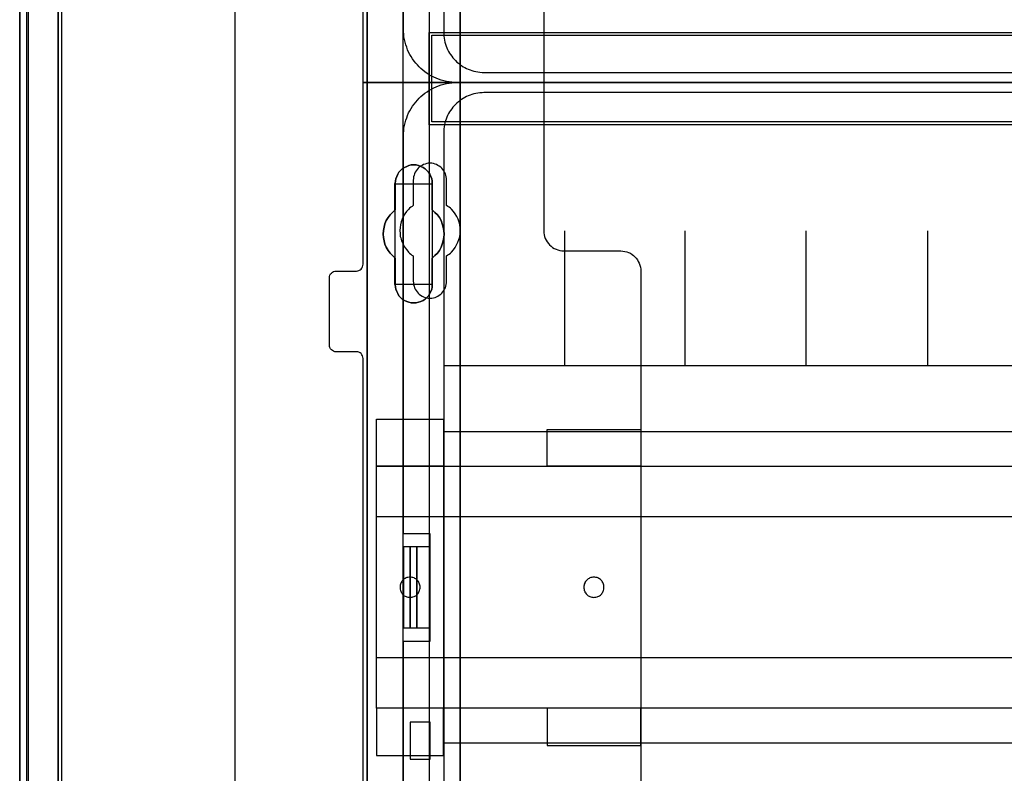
# Model space of a CAD drawing. Extents: x -543332 to -323966, y -9028 to 137422.
# Tile 35 of 250: x -450239 to -448777, y 22067 to 23186. Entities that reach past the tile are written whole.
import ezdxf

# ---------------------------------------------------------------- set-up
doc = ezdxf.new("R2010")
doc.units = 0
doc.header["$MEASUREMENT"] = 0
doc.layers.get('0').update_dxf_attribs({"color": 8})
for name, color, linetype in [('30', 7, 'Continuous'), ('5', 7, 'Continuous'), ('50', 7, 'Continuous')]:
    doc.layers.add(name, color=color, linetype=linetype)

# ---------------------------------------------------------------- blocks, each defined once
blk = doc.blocks.new('*U1079')
at = {"layer": '5', "color": 7}
for points in [[(0, -20.806875), (0, -801.193125)], [(4.692335, -801.191648), (4.692335, -20.805704)], [(4.692335, -20.805704), (4.692335, -801.191648)], [(64.443293, -420.09206), (64.443293, -743.189759), (64.443293, -748.275889), (63.8246, -748.275889), (51.244508, -748.275889), (50.625815, -748.275889), (50.625815, -743.189759), (50.625815, -673.216939), (50.625815, -648.762415), (50.625815, -523.253164)], [(50.626846, -523.251991), (50.626846, -648.761896), (50.626846, -673.216548), (50.626846, -743.189733), (50.626846, -748.275889), (51.245527, -748.275889), (63.825368, -748.275889), (64.444049, -748.275889), (64.444049, -743.189733), (64.444049, -420.09035)]]:
    blk.add_lwpolyline(points, dxfattribs=at)
at = {"layer": '5', "color": 59}
for points in [[(4.692335, -12.740183), (4.692335, -801.190946), (4.692335, -12.740183)], [(-1, -20.806406), (-1, -801.190946), (-1, -20.806406)]]:
    blk.add_lwpolyline(points, close=True, dxfattribs=at)
at = {"layer": '5', "color": 7}
for points in [[(64.441398, -743.18882), (64.441398, -420.092375), (64.441398, -743.18882)], [(50.626846, -523.253168), (50.626846, -648.764229), (50.626846, -523.253168)], [(56.14293, -598.10492), (56.503953, -597.95077), (56.813401, -597.848004), (57.174424, -597.745238), (57.535447, -597.745238), (57.89647, -597.745238), (58.257493, -597.848004), (58.566941, -597.95077), (58.927964, -598.10492), (59.237413, -598.310452), (59.495286, -598.567368), (59.701585, -598.824284), (59.907884, -599.132582), (60.062608, -599.440881), (60.217332, -599.800563), (60.268907, -600.108862), (60.268907, -600.519927), (60.268907, -604.425045), (60.681505, -604.784727), (61.042528, -605.144409), (61.351976, -605.555474), (61.60985, -606.017922), (61.764574, -606.48037), (61.919298, -606.994202), (62.022447, -607.45665), (62.074022, -608.021864), (62.022447, -608.535696), (61.919298, -608.998144), (61.764574, -609.511975), (61.60985, -609.974423), (61.351976, -610.436872), (61.042528, -610.847937), (60.681505, -611.207619), (60.268907, -611.567301), (60.268907, -615.523802), (60.268907, -615.883484), (60.217332, -616.191783), (60.062608, -616.551464), (59.907884, -616.859763), (59.701585, -617.168062), (59.495286, -617.424978), (59.237413, -617.681893), (58.927964, -617.887426), (58.566941, -618.041575), (58.257493, -618.144342), (57.89647, -618.247108), (57.535447, -618.247108), (57.174424, -618.247108), (56.813401, -618.144342), (56.503953, -618.041575), (56.14293, -617.887426), (55.833482, -617.681893), (55.575608, -617.424978), (55.317735, -617.168062), (55.163011, -616.859763), (55.008286, -616.551464), (54.853562, -616.191783), (54.801988, -615.883484), (54.750413, -615.523802), (54.750413, -611.567301), (54.38939, -611.207619), (54.028367, -610.847937), (53.718919, -610.436872), (53.461045, -609.974423), (53.254746, -609.511975), (53.151597, -608.998144), (53.048447, -608.535696), (52.996873, -608.021864), (53.048447, -607.45665), (53.151597, -606.994202), (53.254746, -606.48037), (53.461045, -606.017922), (53.718919, -605.555474), (54.028367, -605.144409), (54.38939, -604.784727), (54.750413, -604.425045), (54.750413, -600.519927), (54.801988, -600.108862), (54.853562, -599.800563), (55.008286, -599.440881), (55.163011, -599.132582), (55.317735, -598.824284), (55.575608, -598.567368), (55.833482, -598.310452), (56.14293, -598.10492)], [(56.14293, -598.10492), (55.833482, -598.310452), (55.575608, -598.567368), (55.317735, -598.824284), (55.163011, -599.132582), (55.008286, -599.440881), (54.853562, -599.800563), (54.801988, -600.108862), (54.750413, -600.519927), (54.750413, -604.425045), (54.38939, -604.784727), (54.028367, -605.144409), (53.718919, -605.555474), (53.461045, -606.017922), (53.254746, -606.48037), (53.151597, -606.994202), (53.048447, -607.45665), (52.996873, -608.021864), (53.048447, -608.535696), (53.151597, -608.998144), (53.254746, -609.511975), (53.461045, -609.974423), (53.718919, -610.436872), (54.028367, -610.847937), (54.38939, -611.207619), (54.750413, -611.567301), (54.750413, -615.523802), (54.801988, -615.883484), (54.853562, -616.191783), (55.008286, -616.551464), (55.163011, -616.859763), (55.317735, -617.168062), (55.575608, -617.424978), (55.833482, -617.681893), (56.14293, -617.887426), (56.503953, -618.041575), (56.813401, -618.144342), (57.174424, -618.247108), (57.535447, -618.247108), (57.89647, -618.247108), (58.257493, -618.144342), (58.566941, -618.041575), (58.927964, -617.887426), (59.237413, -617.681893), (59.495286, -617.424978), (59.701585, -617.168062), (59.907884, -616.859763), (60.062608, -616.551464), (60.217332, -616.191783), (60.268907, -615.883484), (60.268907, -615.523802), (60.268907, -611.567301), (60.681505, -611.207619), (61.042528, -610.847937), (61.351976, -610.436872), (61.60985, -609.974423), (61.764574, -609.511975), (61.919298, -608.998144), (62.022447, -608.535696), (62.074022, -608.021864), (62.022447, -607.45665), (61.919298, -606.994202), (61.764574, -606.48037), (61.60985, -606.017922), (61.351976, -605.555474), (61.042528, -605.144409), (60.681505, -604.784727), (60.268907, -604.425045), (60.268907, -600.519927), (60.268907, -600.108862), (60.217332, -599.800563), (60.062608, -599.440881), (59.907884, -599.132582), (59.701585, -598.824284), (59.495286, -598.567368), (59.237413, -598.310452), (58.927964, -598.10492), (58.566941, -597.95077), (58.257493, -597.848004), (57.89647, -597.745238), (57.535447, -597.745238), (57.174424, -597.745238), (56.813401, -597.848004), (56.503953, -597.95077), (56.14293, -598.10492)], [(56.14293, -598.10492), (55.833482, -598.310452), (55.575608, -598.567368), (55.317735, -598.824284), (55.163011, -599.132582), (55.008286, -599.440881), (54.853562, -599.800563), (54.801988, -600.108862), (54.750413, -600.519927), (54.750413, -604.425045), (54.38939, -604.784727), (54.028367, -605.144409), (53.718919, -605.555474), (53.461045, -606.017922), (53.254746, -606.48037), (53.151597, -606.994202), (53.048447, -607.45665), (52.996873, -608.021864), (53.048447, -608.535696), (53.151597, -608.998144), (53.254746, -609.511975), (53.461045, -609.974423), (53.718919, -610.436872), (54.028367, -610.847937), (54.38939, -611.207619), (54.750413, -611.567301), (54.750413, -615.523802), (54.801988, -615.883484), (54.853562, -616.191783), (55.008286, -616.551464), (55.163011, -616.859763), (55.317735, -617.168062), (55.575608, -617.424978), (55.833482, -617.681893), (56.14293, -617.887426), (56.503953, -618.041575), (56.813401, -618.144342), (57.174424, -618.247108), (57.535447, -618.247108), (57.89647, -618.247108), (58.257493, -618.144342), (58.566941, -618.041575), (58.927964, -617.887426), (59.237413, -617.681893), (59.495286, -617.424978), (59.701585, -617.168062), (59.907884, -616.859763), (60.062608, -616.551464), (60.217332, -616.191783), (60.268907, -615.883484), (60.268907, -615.523802), (60.268907, -611.567301), (60.681505, -611.207619), (61.042528, -610.847937), (61.351976, -610.436872), (61.60985, -609.974423), (61.764574, -609.511975), (61.919298, -608.998144), (62.022447, -608.535696), (62.074022, -608.021864), (62.022447, -607.45665), (61.919298, -606.994202), (61.764574, -606.48037), (61.60985, -606.017922), (61.351976, -605.555474), (61.042528, -605.144409), (60.681505, -604.784727), (60.268907, -604.425045), (60.268907, -600.519927), (60.268907, -600.108862), (60.217332, -599.800563), (60.062608, -599.440881), (59.907884, -599.132582), (59.701585, -598.824284), (59.495286, -598.567368), (59.237413, -598.310452), (58.927964, -598.10492), (58.566941, -597.95077), (58.257493, -597.848004), (57.89647, -597.745238), (57.535447, -597.745238), (57.174424, -597.745238), (56.813401, -597.848004), (56.503953, -597.95077), (56.14293, -598.10492)], [(60.268666, -600.523133), (60.268666, -600.111593), (60.217082, -599.802938), (60.062331, -599.44284), (59.90758, -599.134185), (59.701245, -598.82553), (59.49491, -598.568318), (59.236992, -598.311105), (58.927489, -598.105335), (58.566403, -597.951008), (58.256901, -597.848123), (57.895815, -597.745238), (57.534729, -597.745238), (57.173643, -597.745238), (56.812557, -597.848123), (56.503054, -597.951008), (56.141968, -598.105335), (55.832466, -598.311105), (55.574547, -598.568318), (55.316629, -598.82553), (55.161878, -599.134185), (55.007126, -599.44284), (54.852375, -599.802938), (54.800792, -600.111593), (54.749208, -600.523133), (60.268666, -600.523133)], [(54.749208, -600.520484), (54.749208, -604.426485), (54.749208, -600.520484)], [(60.266015, -604.426485), (60.266015, -600.520484), (60.266015, -604.426485)], [(54.751859, -604.423837), (54.390538, -604.783641), (54.029217, -605.143444), (53.719514, -605.554648), (53.461428, -606.017253), (53.254959, -606.479858), (53.151724, -606.993863), (53.04849, -607.456467), (52.996873, -608.021873), (53.04849, -608.535878), (53.151724, -608.998483), (53.254959, -609.512488), (53.461428, -609.975093), (53.719514, -610.437697), (54.029217, -610.848901), (54.390538, -611.208705), (54.751859, -611.568508), (54.751859, -604.423837)], [(60.266015, -611.568508), (60.679274, -611.208705), (61.040875, -610.848901), (61.350819, -610.437697), (61.609106, -609.975093), (61.764078, -609.512488), (61.91905, -608.998483), (62.022365, -608.535878), (62.074022, -608.021873), (62.022365, -607.456467), (61.91905, -606.993863), (61.764078, -606.479858), (61.609106, -606.017253), (61.350819, -605.554648), (61.040875, -605.143444), (60.679274, -604.783641), (60.266015, -604.423837), (60.266015, -611.568508)], [(54.749208, -611.56586), (54.749208, -615.522176), (54.749208, -611.56586)], [(60.266015, -615.522176), (60.266015, -611.56586), (60.266015, -615.522176)], [(54.749208, -615.522176), (54.800792, -615.882072), (54.852375, -616.190555), (55.007126, -616.550452), (55.161878, -616.858935), (55.316629, -617.167418), (55.574547, -617.424487), (55.832466, -617.681556), (56.141968, -617.887211), (56.503054, -618.041453), (56.812557, -618.14428), (57.173643, -618.247108), (57.534729, -618.247108), (57.895815, -618.247108), (58.256901, -618.14428), (58.566403, -618.041453), (58.927489, -617.887211), (59.236992, -617.681556), (59.49491, -617.424487), (59.701245, -617.167418), (59.90758, -616.858935), (60.062331, -616.550452), (60.217082, -616.190555), (60.268666, -615.882072), (60.268666, -615.522176), (54.749208, -615.522176)], [(50.626846, -648.761581), (50.626846, -673.217118), (50.626846, -648.761581)], [(50.626846, -673.21447), (50.626846, -743.18882), (50.626846, -673.21447)]]:
    blk.add_lwpolyline(points, close=True, dxfattribs=at)
at = {"layer": '50', "color": 7}
for points in [[(0.235942, -20.558787), (0.235942, -801.133213)], [(5.203985, -20.552831), (5.203985, -801.136518)], [(30.977363, -423.785117), (30.977363, -737.446126)], [(55.98194, -85.921426), (391.762235, -85.921426), (391.762235, -735.000783), (55.98194, -735.000783), (55.98194, -85.921426)], [(59.825943, -728.385739), (387.918232, -728.385739), (387.918232, -441.457538), (59.825943, -441.457538), (59.825943, -728.385739)], [(59.825943, -578.069586), (387.918232, -578.069586), (387.918232, -591.771043), (59.825943, -591.771043), (59.825943, -578.069586)]]:
    blk.add_lwpolyline(points, dxfattribs=at)
blk.add_lwpolyline([(60.239505, -578.482695), (387.507321, -578.482695), (387.507321, -591.357933), (60.239505, -591.357933), (60.239505, -578.482695)], close=True, dxfattribs=at)
blk = doc.blocks.new('*U1096')
at = {"layer": '50', "color": 7}
for points in [[(383.999821, -585.500256), (64.001505, -585.500256), (63.581505, -585.500256), (63.182504, -585.458221), (62.783504, -585.416187), (62.384503, -585.332117), (61.985503, -585.248048), (61.607503, -585.142961), (61.229502, -585.016856), (60.872502, -584.869735), (60.515502, -584.722613), (60.179501, -584.533457), (59.843501, -584.3443), (59.507501, -584.134127), (59.1925, -583.923953), (58.8985, -583.671744), (58.6045, -583.419536), (58.331499, -583.167327), (58.079499, -582.894101), (57.827499, -582.599858), (57.575499, -582.305615), (57.365498, -581.990354), (57.155498, -581.654076), (56.966498, -581.317798), (56.777498, -580.98152), (56.630498, -580.624224), (56.483498, -580.266929), (56.357497, -579.888616), (56.252497, -579.510303), (56.168497, -579.110973), (56.084497, -578.711643), (56.042497, -578.312313), (56.000497, -577.912983), (56.000497, -577.492635), (56.000497, -518.475839)], [(67.968952, -584.006707), (379.969373, -584.006707)], [(61.983887, -443.001103), (61.983887, -577.995737), (62.004887, -578.310997), (62.025887, -578.626258), (62.046887, -578.920501), (62.109888, -579.214745), (62.172889, -579.508988), (62.25689, -579.803231), (62.340891, -580.076457), (62.466892, -580.349683), (62.571893, -580.601892), (62.697894, -580.875118), (62.844896, -581.127326), (63.012898, -581.358517), (63.1809, -581.589709), (63.348902, -581.8209), (63.537904, -582.052091), (63.726906, -582.241247), (63.936908, -582.451421), (64.167911, -582.640578), (64.377913, -582.808717), (64.629916, -582.976856), (64.860918, -583.144995), (65.112921, -583.271099), (65.364924, -583.418221), (65.637927, -583.523308), (65.91093, -583.628394), (66.183933, -583.733481), (66.477936, -583.817551), (66.771939, -583.880603), (67.065942, -583.922638), (67.359946, -583.964673), (67.674949, -583.98569), (67.968952, -584.006707)]]:
    blk.add_lwpolyline(points, dxfattribs=at)
blk = doc.blocks.new('*U1097')
at = {"layer": '30', "color": 7}
blk.add_lwpolyline([(76.842584, -563.482996), (76.842584, -585.500256), (50.0136, -585.500256), (50.0136, -558.507726)], dxfattribs=at)
blk.add_lwpolyline([(76.842584, -563.482996), (76.842584, -585.500256), (50.0136, -585.500256), (50.0136, -558.507726)], dxfattribs=at)
blk = doc.blocks.new('*U1104')
at = {"layer": '50', "color": 7}
for points in [[(56.000497, -668.474215), (59.969501, -668.474215), (59.969501, -652.522025), (56.000497, -652.522025), (56.000497, -593.505229), (56.000497, -593.084881), (56.042497, -592.685551), (56.084497, -592.286221), (56.168497, -591.886891), (56.252497, -591.487561), (56.357497, -591.109248), (56.483498, -590.751952), (56.630498, -590.37364), (56.777498, -590.016344), (56.966498, -589.680066), (57.155498, -589.343788), (57.365498, -589.00751), (57.575499, -588.713267), (57.827499, -588.398006), (58.079499, -588.103763), (58.331499, -587.830537), (58.6045, -587.578328), (58.8985, -587.32612), (59.1925, -587.073911), (59.507501, -586.863738), (59.843501, -586.653564), (60.179501, -586.464407), (60.515502, -586.275251), (60.872502, -586.128129), (61.229502, -585.981008), (61.607503, -585.854903), (61.985503, -585.749817), (62.384503, -585.665747), (62.783504, -585.581677), (63.182504, -585.539643), (63.581505, -585.518625), (64.001505, -585.497608), (383.999821, -585.497608)], [(56.000497, -727.491012), (56.000497, -668.474215)], [(379.969373, -586.988509), (67.968952, -586.988509), (67.674949, -587.009526), (67.359946, -587.030544), (67.065942, -587.07258), (66.771939, -587.114615), (66.477936, -587.177668), (66.183933, -587.26174), (65.91093, -587.366828), (65.637927, -587.471917), (65.364924, -587.577006), (65.112921, -587.72413), (64.860918, -587.850237), (64.629916, -588.018379), (64.377913, -588.186521), (64.167911, -588.354663), (63.936908, -588.543823), (63.726906, -588.754), (63.537904, -588.94316), (63.348902, -589.174356), (63.1809, -589.405551), (63.012898, -589.636746), (62.844896, -589.867942), (62.697894, -590.120155), (62.571893, -590.393386), (62.466892, -590.645599), (62.340891, -590.91883), (62.25689, -591.19206), (62.172889, -591.486309), (62.109888, -591.780558), (62.046887, -592.074806), (62.025887, -592.369055), (62.004887, -592.684321), (61.983887, -592.999588), (61.983887, -727.996653)], [(379.969373, -586.988509), (67.968952, -586.988509), (67.674949, -587.009528), (67.359946, -587.030546), (67.065942, -587.072584), (66.771939, -587.114622), (66.477936, -587.177679), (66.183933, -587.261754), (65.91093, -587.366849), (65.637927, -587.471943), (65.364924, -587.577038), (65.112921, -587.72417), (64.860918, -587.850283), (64.629916, -588.018434), (64.377913, -588.186586), (64.167911, -588.354737), (63.936908, -588.543907), (63.726906, -588.754096), (63.537904, -588.943266), (63.348902, -589.174474), (63.1809, -589.405681), (63.012898, -589.636889), (62.844896, -589.868097), (62.697894, -590.120324), (62.571893, -590.393569), (62.466892, -590.645796), (62.340891, -590.919042), (62.25689, -591.192287), (62.172889, -591.486552), (62.109888, -591.780816), (62.046887, -592.075081), (62.025887, -592.369345), (62.004887, -592.684629), (61.983887, -592.999912), (61.983887, -627.512936), (386.017439, -627.512936)], [(379.969373, -586.988509), (67.968952, -586.988509), (67.674949, -587.009528), (67.359946, -587.030546), (67.065942, -587.072584), (66.771939, -587.114622), (66.477936, -587.177679), (66.183933, -587.261754), (65.91093, -587.366849), (65.637927, -587.471943), (65.364924, -587.577038), (65.112921, -587.72417), (64.860918, -587.850283), (64.629916, -588.018434), (64.377913, -588.186586), (64.167911, -588.354737), (63.936908, -588.543907), (63.726906, -588.754096), (63.537904, -588.943266), (63.348902, -589.174474), (63.1809, -589.405681), (63.012898, -589.636889), (62.844896, -589.868097), (62.697894, -590.120324), (62.571893, -590.393569), (62.466892, -590.645796), (62.340891, -590.919042), (62.25689, -591.192287), (62.172889, -591.486552), (62.109888, -591.780816), (62.046887, -592.075081), (62.025887, -592.369345), (62.004887, -592.684629), (61.983887, -592.999912), (61.983887, -627.512936), (386.017439, -627.512936)], [(79.960566, -627.555306), (79.960566, -607.543341)], [(97.87362, -627.555306), (97.87362, -607.543341)], [(115.850299, -627.555306), (115.850299, -607.543341)], [(133.909161, -627.555306), (133.909161, -607.543341)], [(61.983887, -637.345466), (386.017439, -637.345466), (386.017439, -683.650775), (61.983887, -683.650775), (61.983887, -637.345466)], [(56.989334, -654.476259), (56.000497, -654.476259), (56.000497, -666.519982), (56.989334, -666.519982), (56.989334, -654.476259)], [(57.975519, -654.476259), (56.986683, -654.476259), (56.986683, -666.519982), (57.975519, -666.519982), (57.975519, -654.476259)], [(59.97175, -654.476259), (57.972868, -654.476259), (57.972868, -666.519982), (59.97175, -666.519982), (59.97175, -654.476259)], [(56.986683, -686.004968), (59.97175, -686.004968), (59.97175, -680.515381), (56.986683, -680.515381), (56.986683, -686.004968)]]:
    blk.add_lwpolyline(points, dxfattribs=at)
blk = doc.blocks.new('*U1105')
at = {"layer": '30', "color": 7}
for points in [[(50.0136, -694.480793), (50.0136, -626.515448), (49.991224, -626.312835), (49.924096, -626.110222), (49.834591, -625.930122), (49.700334, -625.772534), (49.566077, -625.659971), (49.387068, -625.569921), (49.208059, -625.524896), (49.006674, -625.502384), (46.008272, -625.502384), (46.008272, -625.502384), (45.806887, -625.479871), (45.627878, -625.412334), (45.448869, -625.322283), (45.314612, -625.187208), (45.180355, -625.052133), (45.090851, -624.872033), (45.023722, -624.691932), (45.001346, -624.48932), (45.001346, -614.538779), (45.023722, -614.313654), (45.090851, -614.111041), (45.180355, -613.93094), (45.314612, -613.795865), (45.448869, -613.66079), (45.627878, -613.57074), (45.806887, -613.525715), (46.008272, -613.503202), (49.006674, -613.503202), (49.208059, -613.48069), (49.387068, -613.435665), (49.566077, -613.323102), (49.700334, -613.210539), (49.834591, -613.052952), (49.924096, -612.872851), (49.991224, -612.692751), (50.0136, -612.490138), (50.0136, -585.497608), (76.842584, -585.497608), (76.842584, -607.514868), (76.86496, -607.807531), (76.909712, -608.100194), (76.976841, -608.392857), (77.066345, -608.663007), (77.200602, -608.933158), (77.357235, -609.180795), (77.536244, -609.405921), (77.715253, -609.631046), (77.939015, -609.811146), (78.162776, -609.991247), (78.408913, -610.148834), (78.677427, -610.261397), (78.945941, -610.37396), (79.214454, -610.441497), (79.52772, -610.486522), (79.81861, -610.509035), (88.299164, -610.509035), (88.590054, -610.531548), (88.880944, -610.576573), (89.171833, -610.64411), (89.440347, -610.756673), (89.708861, -610.869236), (89.954998, -611.026823), (90.178759, -611.206924), (90.380145, -611.387024), (90.58153, -611.612149), (90.760539, -611.837275), (90.894796, -612.084912), (91.029053, -612.355063), (91.140933, -612.625213), (91.208062, -612.917876), (91.252814, -613.210539), (91.27519, -613.503202), (91.27519, -707.493038)], [(46.008272, -625.502384), (45.806887, -625.479871), (45.627878, -625.412334), (45.448869, -625.322283), (45.314612, -625.187208), (45.180355, -625.052133), (45.090851, -624.872033), (45.023722, -624.691932), (45.001346, -624.48932), (45.001346, -614.538779), (45.023722, -614.313654), (45.090851, -614.111041), (45.180355, -613.93094), (45.314612, -613.795865), (45.448869, -613.66079), (45.627878, -613.57074), (45.806887, -613.525715), (46.008272, -613.503202), (49.006674, -613.503202), (49.208059, -613.48069), (49.387068, -613.435665), (49.566077, -613.323102), (49.700334, -613.210539), (49.834591, -613.052952), (49.924096, -612.872851), (49.991224, -612.692751), (50.0136, -612.490138), (50.0136, -585.497608), (76.842584, -585.497608), (76.842584, -607.514868), (76.86496, -607.807531), (76.909712, -608.100194), (76.976841, -608.392857), (77.066345, -608.663007), (77.200602, -608.933158), (77.357235, -609.180795), (77.536244, -609.405921), (77.715253, -609.631046), (77.939015, -609.811146), (78.162776, -609.991247), (78.408913, -610.148834), (78.677427, -610.261397), (78.945941, -610.37396), (79.214454, -610.441497), (79.52772, -610.486522), (79.81861, -610.509035), (88.299164, -610.509035), (88.590054, -610.531548), (88.880944, -610.576573), (89.171833, -610.64411), (89.440347, -610.756673), (89.708861, -610.869236), (89.954998, -611.026823), (90.178759, -611.206924), (90.380145, -611.387024), (90.58153, -611.612149), (90.760539, -611.837275), (90.894796, -612.084912), (91.029053, -612.355063), (91.140933, -612.625213), (91.208062, -612.917876), (91.252814, -613.210539), (91.27519, -613.503202), (91.27519, -707.493038)], [(50.0136, -694.480793), (50.0136, -626.515448), (49.991224, -626.312835), (49.924096, -626.110222), (49.834591, -625.930122), (49.700334, -625.772534), (49.566077, -625.659971), (49.387068, -625.569921), (49.208059, -625.524896), (49.006674, -625.502384), (46.008272, -625.502384)], [(62.409659, -615.013067), (62.409659, -611.253044), (62.611125, -611.117953), (62.790205, -610.982863), (62.969286, -610.847772), (63.125981, -610.690166), (63.416987, -610.35244), (63.685608, -609.992198), (63.909458, -609.631956), (64.088539, -609.226684), (64.245234, -608.821412), (64.357159, -608.41614), (64.424315, -607.988353), (64.4467, -607.538051), (64.424315, -607.110264), (64.357159, -606.659962), (64.267619, -606.232175), (64.110924, -605.804388), (63.931843, -605.399116), (63.707993, -604.993844), (63.439372, -604.633602), (63.125981, -604.318391), (62.969286, -604.1833), (62.790205, -604.025694), (62.611125, -603.890604), (62.409659, -603.755513), (62.409659, -600.018005), (62.387274, -599.770339), (62.364889, -599.522673), (62.297734, -599.275006), (62.230579, -599.049855), (62.118653, -598.824704), (62.006728, -598.622068), (61.850032, -598.419432), (61.693337, -598.239311), (61.536642, -598.081706), (61.335176, -597.9241), (61.13371, -597.811524), (60.932245, -597.698949), (60.708394, -597.608888), (60.462159, -597.541343), (60.215923, -597.496313), (59.969687, -597.496313), (59.701066, -597.496313), (59.454831, -597.541343), (59.208595, -597.608888), (58.984745, -597.698949), (58.760894, -597.811524), (58.559428, -597.9241), (58.357963, -598.081706), (58.178882, -598.239311), (58.022187, -598.419432), (57.887876, -598.622068), (57.753566, -598.824704), (57.664026, -599.049855), (57.574486, -599.275006), (57.50733, -599.522673), (57.484945, -599.770339), (57.46256, -600.018005), (57.46256, -603.755513), (57.28348, -603.890604), (57.104399, -604.025694), (56.925319, -604.1833), (56.768623, -604.340906), (56.477618, -604.656117), (56.208997, -605.016359), (55.985146, -605.399116), (55.806066, -605.781873), (55.671755, -606.187145), (55.55983, -606.614932), (55.492675, -607.042719), (55.47029, -607.470506), (55.492675, -607.920808), (55.537445, -608.348595), (55.6046, -608.573746), (55.64937, -608.776382), (55.716525, -609.001533), (55.806066, -609.204169), (55.895606, -609.42932), (56.007531, -609.631956), (56.119457, -609.834592), (56.253767, -610.037228), (56.500003, -610.374955), (56.768623, -610.690166), (56.925319, -610.847772), (57.082014, -610.982863), (57.261095, -611.140468), (57.46256, -611.253044), (57.46256, -615.013067), (57.484945, -615.260733), (57.50733, -615.508399), (57.574486, -615.756066), (57.664026, -615.981217), (57.753566, -616.206368), (57.887876, -616.409004), (58.022187, -616.61164), (58.178882, -616.791761), (58.357963, -616.949366), (58.559428, -617.084457), (58.760894, -617.219548), (58.984745, -617.332123), (59.208595, -617.422184), (59.454831, -617.489729), (59.701066, -617.512244), (59.969687, -617.534759), (60.215923, -617.512244), (60.462159, -617.489729), (60.708394, -617.422184), (60.932245, -617.332123), (61.13371, -617.219548), (61.335176, -617.084457), (61.536642, -616.949366), (61.693337, -616.791761), (61.850032, -616.61164), (62.006728, -616.409004), (62.118653, -616.206368), (62.230579, -615.981217), (62.297734, -615.756066), (62.364889, -615.508399), (62.387274, -615.260733), (62.409659, -615.013067)], [(51.981526, -635.5209), (61.94147, -635.5209), (61.94147, -642.477554), (51.981526, -642.477554), (51.981526, -635.5209)], [(77.375805, -637.027689), (91.27519, -637.027689), (91.27519, -642.477554), (77.375805, -642.477554), (77.375805, -637.027689)], [(51.981526, -642.474906), (396.088727, -642.474906), (396.088727, -678.452483), (51.981526, -678.452483), (51.981526, -642.474906)], [(51.981526, -649.971779), (396.088727, -649.971779), (396.088727, -670.95561), (51.981526, -670.95561), (51.981526, -649.971779)], [(56.993898, -661.973132), (57.150589, -661.950603), (57.284894, -661.928074), (57.4192, -661.905545), (57.575891, -661.860487), (57.687812, -661.792901), (57.822118, -661.725314), (57.93404, -661.635198), (58.045961, -661.545083), (58.135498, -661.432438), (58.225036, -661.319793), (58.292189, -661.207149), (58.359342, -661.071975), (58.40411, -660.936802), (58.448879, -660.779099), (58.471263, -660.621397), (58.471263, -660.463694), (58.471263, -660.305992), (58.448879, -660.170818), (58.40411, -660.013116), (58.359342, -659.877943), (58.292189, -659.742769), (58.225036, -659.630124), (58.135498, -659.51748), (58.045961, -659.404835), (57.93404, -659.31472), (57.822118, -659.224604), (57.687812, -659.157017), (57.575891, -659.08943), (57.4192, -659.021844), (57.284894, -658.999315), (57.150589, -658.976786), (56.993898, -658.954257), (56.837208, -658.976786), (56.680518, -658.999315), (56.523828, -659.021844), (56.389522, -659.08943), (56.255216, -659.157017), (56.12091, -659.224604), (56.008988, -659.31472), (55.919451, -659.404835), (55.829914, -659.51748), (55.740377, -659.630124), (55.673224, -659.742769), (55.606071, -659.877943), (55.561302, -660.013116), (55.516533, -660.170818), (55.516533, -660.305992), (55.494149, -660.463694), (55.516533, -660.621397), (55.516533, -660.779099), (55.561302, -660.936802), (55.606071, -661.071975), (55.673224, -661.207149), (55.740377, -661.319793), (55.829914, -661.432438), (55.919451, -661.545083), (56.008988, -661.635198), (56.12091, -661.725314), (56.255216, -661.792901), (56.389522, -661.860487), (56.523828, -661.905545), (56.680518, -661.928074), (56.837208, -661.950603), (56.993898, -661.973132)], [(84.29236, -661.973132), (84.449127, -661.950603), (84.605894, -661.928074), (84.762661, -661.905545), (84.897033, -661.860487), (85.031405, -661.792901), (85.143382, -661.725314), (85.255359, -661.635198), (85.367335, -661.545083), (85.456916, -661.432438), (85.546498, -661.319793), (85.613684, -661.207149), (85.68087, -661.071975), (85.72566, -660.936802), (85.748056, -660.779099), (85.770451, -660.621397), (85.792846, -660.463694), (85.770451, -660.305992), (85.748056, -660.170818), (85.72566, -660.013116), (85.68087, -659.877943), (85.613684, -659.742769), (85.546498, -659.630124), (85.456916, -659.51748), (85.367335, -659.404835), (85.255359, -659.31472), (85.143382, -659.224604), (85.031405, -659.157017), (84.897033, -659.08943), (84.762661, -659.021844), (84.605894, -658.999315), (84.449127, -658.976786), (84.29236, -658.954257), (84.135592, -658.976786), (84.00122, -658.999315), (83.844453, -659.021844), (83.710081, -659.08943), (83.575709, -659.157017), (83.463733, -659.224604), (83.351756, -659.31472), (83.239779, -659.404835), (83.150198, -659.51748), (83.060617, -659.630124), (82.971036, -659.742769), (82.926245, -659.877943), (82.859059, -660.013116), (82.836664, -660.170818), (82.814268, -660.305992), (82.791873, -660.463694), (82.814268, -660.621397), (82.836664, -660.779099), (82.859059, -660.936802), (82.926245, -661.071975), (82.971036, -661.207149), (83.060617, -661.319793), (83.150198, -661.432438), (83.239779, -661.545083), (83.351756, -661.635198), (83.463733, -661.725314), (83.575709, -661.792901), (83.710081, -661.860487), (83.844453, -661.905545), (84.00122, -661.928074), (84.135592, -661.950603), (84.29236, -661.973132)], [(51.981526, -685.477989), (61.94147, -685.477989), (61.94147, -678.449835), (51.981526, -678.449835), (51.981526, -685.477989)], [(77.375805, -683.968551), (91.27519, -683.968551), (91.27519, -678.449835), (77.375805, -678.449835), (77.375805, -683.968551)]]:
    blk.add_lwpolyline(points, dxfattribs=at)
blk.add_lwpolyline([(51.981526, -642.474906), (396.088727, -642.474906), (396.088727, -678.452483), (51.981526, -678.452483), (51.981526, -642.474906)], close=True, dxfattribs=at)
blk = doc.blocks.new('*U1106')
at = {"layer": '5', "color": 59}
blk.add_lwpolyline([(-1, -20.806406), (-1, -801.190946), (-1, -20.806406)], close=True, dxfattribs=at)

msp = doc.modelspace()

# ---------------------------------------------------------------- block references
at = {"xscale": 10, "yscale": 10, "zscale": 10}
for name in ['*U1079', '*U1106', '*U1097', '*U1096', '*U1105', '*U1104']:
    msp.add_blockref(name, (-450229.1, 28948), dxfattribs=at)

doc.saveas('drawing.dxf')
